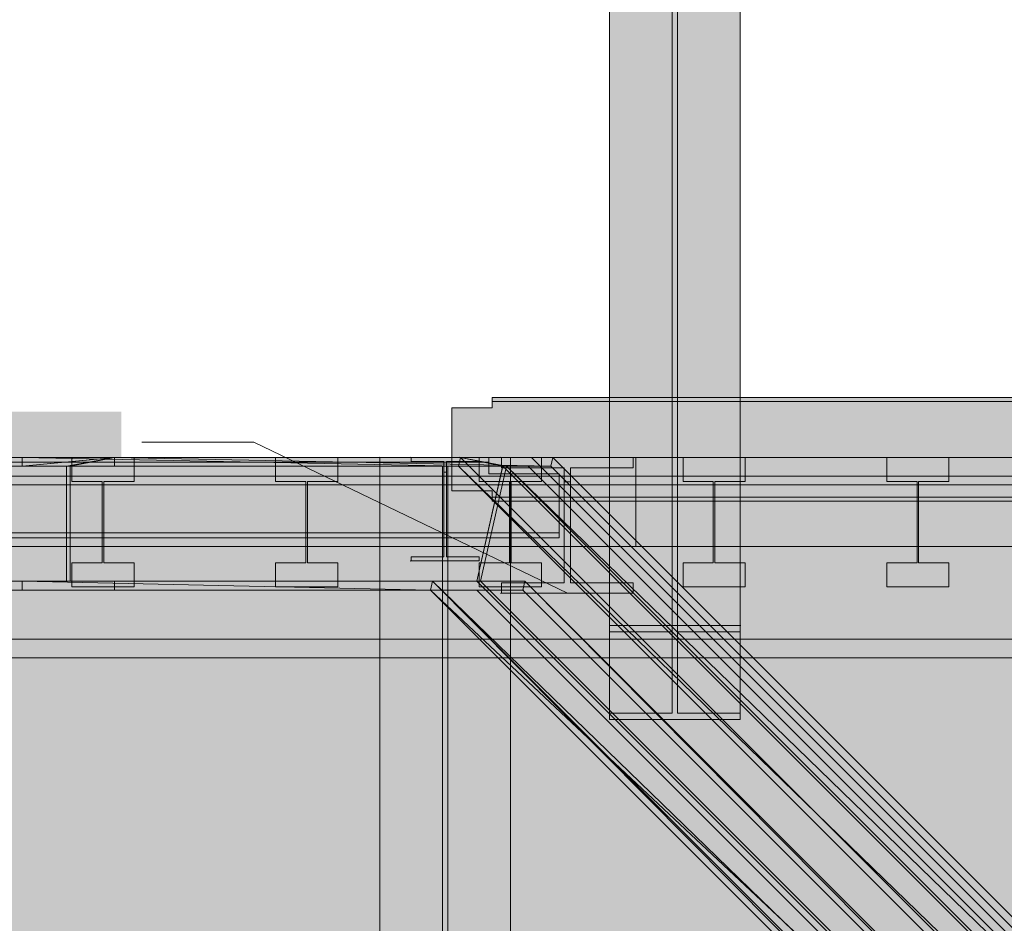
# Model space of a CAD drawing. Header units: millimetres. Extents: x 17 to 413, y 4 to 292.
# Tile 22 of 27: x 208 to 227, y 178 to 196. Entities that reach past the tile are written whole.
import ezdxf

# ---------------------------------------------------------------- set-up
doc = ezdxf.new("R2010")
doc.units = ezdxf.units.MM
for name, color, linetype in [('FILL-INK', 7, 'Continuous'), ('FILL-STEEL', 7, 'Continuous'), ('FILL-WHITE', 7, 'Continuous'), ('LINE-CORE', 7, 'Continuous'), ('LINE-INK', 7, 'Continuous')]:
    doc.layers.add(name, color=color, linetype=linetype)

msp = doc.modelspace()

# ---------------------------------------------------------------- hatches: boundary and pattern name
at = {"layer": 'FILL-INK', "true_color": 0x1a1a1f}
h = msp.add_hatch(color=250, dxfattribs=at)
h.dxf.hatch_style = 1
h.paths.add_polyline_path([(218.876, 184.422), (217.45, 184.687), (217.78, 185.372)])
at = {"layer": 'FILL-STEEL', "true_color": 0x0d2973}
h = msp.add_hatch(color=166, dxfattribs=at)
h.dxf.hatch_style = 1
h.paths.add_polyline_path([(219.117, 184.422), (217.582, 184.422), (217.582, 184.544), (217.582, 184.627), (218.083, 184.627), (218.812, 184.627), (218.812, 185.966), (218.812, 186.884), (218.312, 186.884), (217.582, 186.884), (217.582, 187.006), (217.582, 187.089), (218.635, 187.089), (220.17, 187.089), (220.17, 186.967), (220.17, 186.884), (219.67, 186.884), (218.94, 186.884), (218.94, 185.545), (218.94, 184.627), (219.441, 184.627), (220.17, 184.627), (220.17, 184.505), (220.17, 184.422)])
at = {"layer": 'FILL-WHITE', "true_color": 0xffffff}
h = msp.add_hatch(color=7, dxfattribs=at)
h.dxf.hatch_style = 1
h.paths.add_polyline_path([(219.705, 200.459), (222.268, 200.459), (222.268, 183.787), (219.705, 183.787)])
h = msp.add_hatch(color=7, dxfattribs=at)
h.dxf.hatch_style = 1
h.paths.add_polyline_path([(219.705, 200.286), (220.935, 200.286), (220.935, 183.664), (219.705, 183.664)])
h = msp.add_hatch(color=7, dxfattribs=at)
h.dxf.hatch_style = 1
h.paths.add_polyline_path([(221.038, 200.286), (222.268, 200.286), (222.268, 183.664), (221.038, 183.664)])
h = msp.add_hatch(color=7, dxfattribs=at)
h.dxf.hatch_style = 1
h.paths.add_polyline_path([(220.935, 198.029), (220.935, 182.068), (219.705, 182.068), (219.705, 198.029)])
h = msp.add_hatch(color=7, dxfattribs=at)
h.dxf.hatch_style = 1
h.paths.add_polyline_path([(222.268, 198.029), (222.268, 182.068), (221.038, 182.068), (221.038, 198.029)])
h = msp.add_hatch(color=7, dxfattribs=at)
h.dxf.hatch_style = 1
h.paths.add_polyline_path([(219.705, 197.856), (222.268, 197.856), (222.268, 181.946), (219.705, 181.946)])
h = msp.add_hatch(color=7, dxfattribs=at)
h.dxf.hatch_style = 1
h.paths.add_polyline_path([(217.396, 188.064), (217.396, 188.186), (249.356, 188.186), (249.356, 188.064), (250.146, 188.064), (250.146, 186.432), (249.356, 186.432), (249.356, 186.31), (217.396, 186.31), (217.396, 186.432), (216.606, 186.432), (216.606, 188.064)])
h = msp.add_hatch(color=7, dxfattribs=at)
h.dxf.hatch_style = 1
h.paths.add_polyline_path([(216.606, 188.064), (217.396, 188.064), (217.396, 188.186), (249.356, 188.186), (249.356, 188.064), (250.146, 188.064), (250.146, 186.432), (249.356, 186.432), (249.356, 186.31), (217.396, 186.31), (217.396, 186.432), (216.606, 186.432)])
h = msp.add_hatch(color=7, dxfattribs=at)
h.dxf.hatch_style = 1
h.paths.add_polyline_path([(249.356, 188.264), (249.356, 188.186), (217.396, 188.186), (217.396, 188.264)])
h = msp.add_hatch(color=7, dxfattribs=at)
h.dxf.hatch_style = 1
h.paths.add_polyline_path([(217.396, 188.264), (249.356, 188.264), (249.356, 188.186), (217.396, 188.186)])
h = msp.add_hatch(color=7, dxfattribs=at)
h.dxf.hatch_style = 1
h.paths.add_polyline_path([(185.203, 182.597), (210.119, 182.597), (210.119, 187.989), (185.203, 187.989)])
h = msp.add_hatch(color=7, dxfattribs=at)
h.dxf.hatch_style = 1
h.paths.add_polyline_path([(236.906, 187.089), (236.906, 186.724), (141.456, 186.724), (141.456, 187.089)])
h = msp.add_hatch(color=7, dxfattribs=at)
h.dxf.hatch_style = 1
h.paths.add_polyline_path([(141.456, 187.089), (236.906, 187.089), (236.906, 186.724), (141.456, 186.724)])
h = msp.add_hatch(color=7, dxfattribs=at)
h.dxf.hatch_style = 1
h.paths.add_polyline_path([(165.016, 186.769), (165.016, 186.995), (217.336, 186.995), (217.336, 186.769), (218.716, 186.769), (218.716, 185.607), (217.336, 185.607), (165.016, 185.607), (163.636, 185.607), (163.636, 186.769)])
h = msp.add_hatch(color=7, dxfattribs=at)
h.dxf.hatch_style = 1
h.paths.add_polyline_path([(163.636, 186.769), (165.016, 186.769), (165.016, 186.995), (217.336, 186.995), (217.336, 186.769), (218.716, 186.769), (218.716, 185.607), (217.336, 185.607), (165.016, 185.607), (163.636, 185.607)])
h = msp.add_hatch(color=7, dxfattribs=at)
h.dxf.hatch_style = 1
h.paths.add_polyline_path([(217.336, 187.089), (217.336, 186.995), (165.016, 186.995), (165.016, 187.089)])
h = msp.add_hatch(color=7, dxfattribs=at)
h.dxf.hatch_style = 1
h.paths.add_polyline_path([(165.016, 187.089), (217.336, 187.089), (217.336, 186.995), (165.016, 186.995)])
h = msp.add_hatch(color=7, dxfattribs=at)
h.dxf.hatch_style = 1
h.paths.add_polyline_path([(165.426, 187.089), (246.326, 187.089), (246.326, 185.339), (165.426, 185.339)])
h = msp.add_hatch(color=7, dxfattribs=at)
h.dxf.hatch_style = 1
h.paths.add_polyline_path([(165.426, 187.089), (246.326, 187.089), (246.326, 185.339), (165.426, 185.339)])
h = msp.add_hatch(color=7, dxfattribs=at)
h.dxf.hatch_style = 1
h.paths.add_polyline_path([(218.174, 187.089), (218.173, 187.09), (218.174, 187.089), (218.174, 187.089), (246.617, 158.647), (246.494, 158.524), (246.494, 158.524), (218.103, 186.916), (181.706, 186.916), (181.706, 187.089)])
h = msp.add_hatch(color=7, dxfattribs=at)
h.dxf.hatch_style = 1
h.paths.add_polyline_path([(218.174, 187.089), (218.173, 187.09), (218.174, 187.089), (218.174, 187.089), (246.617, 158.647), (246.494, 158.524), (246.494, 158.524), (218.103, 186.916), (181.706, 186.916), (181.706, 187.089)])
h = msp.add_hatch(color=7, dxfattribs=at)
h.dxf.hatch_style = 1
h.paths.add_polyline_path([(218.174, 187.089), (218.173, 187.09), (218.174, 187.089), (218.174, 187.089), (246.617, 158.647), (246.494, 158.524), (246.494, 158.524), (218.103, 186.916), (181.706, 186.916), (181.706, 187.089)])
h = msp.add_hatch(color=7, dxfattribs=at)
h.dxf.hatch_style = 1
h.paths.add_polyline_path([(218.174, 187.089), (218.173, 187.09), (218.174, 187.089), (218.174, 187.089), (246.617, 158.647), (246.494, 158.524), (246.494, 158.524), (218.103, 186.916), (181.706, 186.916), (181.706, 187.089)])
h = msp.add_hatch(color=7, dxfattribs=at)
h.dxf.hatch_style = 1
h.paths.add_polyline_path([(209.924, 187.077), (209.923, 187.083), (208.171, 186.916), (208.171, 187.089), (209.982, 187.089), (209.982, 186.916), (209.113, 186.916)])
h = msp.add_hatch(color=7, dxfattribs=at)
h.dxf.hatch_style = 1
h.paths.add_polyline_path([(209.982, 187.089), (209.04, 186.916), (208.171, 186.916)])
h = msp.add_hatch(color=7, dxfattribs=at)
h.dxf.hatch_style = 1
h.paths.add_polyline_path([(208.171, 186.916), (208.171, 187.089), (216.737, 186.916)])
h = msp.add_hatch(color=7, dxfattribs=at)
h.dxf.hatch_style = 1
h.paths.add_polyline_path([(216.776, 187.089), (216.737, 186.916), (208.171, 187.089)])
h = msp.add_hatch(color=7, dxfattribs=at)
h.dxf.hatch_style = 1
h.paths.add_polyline_path([(209.146, 185.019), (209.741, 185.019), (209.741, 186.619), (209.146, 186.619), (209.146, 187.089), (210.366, 187.089), (210.366, 186.619), (209.771, 186.619), (209.771, 185.019), (210.366, 185.019), (210.366, 184.549), (209.146, 184.549)])
h = msp.add_hatch(color=7, dxfattribs=at)
h.dxf.hatch_style = 1
h.paths.add_polyline_path([(209.146, 185.019), (209.741, 185.019), (209.741, 186.619), (209.146, 186.619), (209.146, 187.089), (210.366, 187.089), (210.366, 186.619), (209.771, 186.619), (209.771, 185.019), (210.366, 185.019), (210.366, 184.549), (209.146, 184.549)])
h = msp.add_hatch(color=7, dxfattribs=at)
h.dxf.hatch_style = 1
h.paths.add_polyline_path([(218.548, 186.916), (209.982, 186.916), (209.982, 187.089)])
h = msp.add_hatch(color=7, dxfattribs=at)
h.dxf.hatch_style = 1
h.paths.add_polyline_path([(218.587, 187.089), (218.548, 186.916), (209.982, 187.089)])
h = msp.add_hatch(color=7, dxfattribs=at)
h.dxf.hatch_style = 1
h.paths.add_polyline_path([(213.146, 185.019), (213.741, 185.019), (213.741, 186.619), (213.146, 186.619), (213.146, 187.089), (214.366, 187.089), (214.366, 186.619), (213.771, 186.619), (213.771, 185.019), (214.366, 185.019), (214.366, 184.549), (213.146, 184.549)])
h = msp.add_hatch(color=7, dxfattribs=at)
h.dxf.hatch_style = 1
h.paths.add_polyline_path([(213.146, 185.019), (213.741, 185.019), (213.741, 186.619), (213.146, 186.619), (213.146, 187.089), (214.366, 187.089), (214.366, 186.619), (213.771, 186.619), (213.771, 185.019), (214.366, 185.019), (214.366, 184.549), (213.146, 184.549)])
h = msp.add_hatch(color=7, dxfattribs=at)
h.dxf.hatch_style = 1
h.paths.add_polyline_path([(215.179, 187.091), (215.179, 187.091), (215.195, 187.089), (217.758, 187.089), (217.758, 186.916), (216.528, 186.916), (215.195, 186.916), (215.195, 187.089), (215.179, 187.09)])
h = msp.add_hatch(color=7, dxfattribs=at)
h.dxf.hatch_style = 1
h.paths.add_polyline_path([(215.179, 187.091), (215.195, 187.089)])
h = msp.add_hatch(color=7, dxfattribs=at)
h.dxf.hatch_style = 1
h.paths.add_polyline_path([(217.758, 187.089), (217.758, 158.647), (215.195, 158.647), (215.195, 187.089)])
h = msp.add_hatch(color=7, dxfattribs=at)
h.dxf.hatch_style = 1
h.paths.add_polyline_path([(215.195, 184.659), (216.425, 184.659), (216.425, 186.916), (215.195, 186.916), (215.195, 187.089), (217.758, 187.089), (217.758, 186.916), (216.528, 186.916), (216.528, 184.659), (217.758, 184.659), (217.758, 184.486), (215.195, 184.486)])
h = msp.add_hatch(color=7, dxfattribs=at)
h.dxf.hatch_style = 1
h.paths.add_polyline_path([(215.794, 187.091), (215.794, 187.091), (215.81, 187.089), (215.794, 187.09)])
h = msp.add_hatch(color=7, dxfattribs=at)
h.dxf.hatch_style = 1
h.paths.add_polyline_path([(215.81, 187.089), (217.142, 187.089), (217.142, 187.011), (216.505, 187.011), (216.505, 186.799), (216.505, 185.135), (217.142, 185.135), (217.142, 185.057), (215.81, 185.057), (215.81, 185.135), (216.448, 185.135), (216.448, 187.011), (215.81, 187.011)])
h = msp.add_hatch(color=7, dxfattribs=at)
h.dxf.hatch_style = 1
h.paths.add_polyline_path([(215.81, 185.135), (216.448, 185.135), (216.448, 186.799), (216.448, 187.011), (215.81, 187.011), (215.81, 187.089), (217.142, 187.089), (217.142, 187.011), (216.505, 187.011), (216.505, 185.135), (217.142, 185.135), (217.142, 185.057), (215.81, 185.057)])
h = msp.add_hatch(color=7, dxfattribs=at)
h.dxf.hatch_style = 1
h.paths.add_polyline_path([(216.775, 187.089), (216.76, 187.09), (216.76, 187.091), (216.772, 187.089), (216.776, 187.089), (216.776, 187.089), (217.681, 187.089), (218.587, 187.089), (218.587, 187.089), (218.587, 187.089), (218.548, 186.916), (218.551, 186.916), (218.548, 186.916), (217.679, 186.916), (217.679, 186.916), (217.679, 186.916), (217.255, 186.997), (217.254, 186.989), (217.606, 186.916), (217.606, 186.916), (216.736, 186.916)])
h = msp.add_hatch(color=7, dxfattribs=at)
h.dxf.hatch_style = 1
h.paths.add_polyline_path([(216.775, 187.089), (244.933, 158.931), (244.862, 158.79), (216.736, 186.916)])
h = msp.add_hatch(color=7, dxfattribs=at)
h.dxf.hatch_style = 1
h.paths.add_polyline_path([(216.775, 187.089), (218.587, 187.089), (246.745, 158.931), (244.933, 158.931), (216.775, 187.089)])
h = msp.add_hatch(color=7, dxfattribs=at)
h.dxf.hatch_style = 1
h.paths.add_polyline_path([(217.609, 186.929), (217.679, 186.916), (217.171, 184.659), (217.099, 184.659), (217.606, 186.916), (216.776, 187.089)])
h = msp.add_hatch(color=7, dxfattribs=at)
h.dxf.hatch_style = 1
h.paths.add_polyline_path([(217.146, 184.549), (217.146, 185.019), (217.741, 185.019), (217.741, 186.619), (217.146, 186.619), (217.146, 187.089), (218.366, 187.089), (218.366, 186.619), (217.771, 186.619), (217.771, 185.019), (218.366, 185.019), (218.366, 184.549), (217.146, 184.549)])
h = msp.add_hatch(color=7, dxfattribs=at)
h.dxf.hatch_style = 1
h.paths.add_polyline_path([(217.146, 185.019), (217.741, 185.019), (217.741, 186.619), (217.146, 186.619), (217.146, 187.089), (218.366, 187.089), (218.366, 186.619), (217.771, 186.619), (217.771, 185.019), (218.366, 185.019), (218.366, 184.549), (217.146, 184.549), (217.146, 185.019)])
h = msp.add_hatch(color=7, dxfattribs=at)
h.dxf.hatch_style = 1
h.paths.add_polyline_path([(217.566, 187.09), (217.566, 187.091), (217.566, 187.091), (217.566, 187.091), (217.582, 187.089)])
h = msp.add_hatch(color=7, dxfattribs=at)
h.dxf.hatch_style = 1
h.paths.add_polyline_path([(217.582, 184.627), (218.812, 184.627), (218.812, 186.884), (217.582, 186.884), (217.582, 187.089), (220.17, 187.089), (220.17, 186.884), (218.94, 186.884), (218.94, 186.609), (218.94, 184.627), (220.17, 184.627), (220.17, 184.422), (217.582, 184.422)])
h = msp.add_hatch(color=7, dxfattribs=at)
h.dxf.hatch_style = 1
h.paths.add_polyline_path([(218.587, 187.089), (246.745, 158.931), (246.674, 158.79), (218.548, 186.916)])
h = msp.add_hatch(color=7, dxfattribs=at)
h.dxf.hatch_style = 1
h.paths.add_polyline_path([(220.22, 187.089), (234.37, 187.089), (234.37, 185.339), (220.22, 185.339)])
h = msp.add_hatch(color=7, dxfattribs=at)
h.dxf.hatch_style = 1
h.paths.add_polyline_path([(220.22, 187.089), (234.37, 187.089), (234.37, 185.339), (220.22, 185.339)])
h = msp.add_hatch(color=7, dxfattribs=at)
h.dxf.hatch_style = 1
h.paths.add_polyline_path([(220.22, 187.089), (234.37, 187.089), (234.37, 185.339), (220.22, 185.339)])
h = msp.add_hatch(color=7, dxfattribs=at)
h.dxf.hatch_style = 1
h.paths.add_polyline_path([(220.22, 187.089), (234.37, 187.089), (234.37, 185.339), (220.22, 185.339)])
h = msp.add_hatch(color=7, dxfattribs=at)
h.dxf.hatch_style = 1
h.paths.add_polyline_path([(220.22, 187.089), (234.37, 187.089), (234.37, 185.339), (220.22, 185.339)])
h = msp.add_hatch(color=7, dxfattribs=at)
h.dxf.hatch_style = 1
h.paths.add_polyline_path([(220.22, 187.089), (234.37, 187.089), (234.37, 185.339), (220.22, 185.339)])
h = msp.add_hatch(color=7, dxfattribs=at)
h.dxf.hatch_style = 1
h.paths.add_polyline_path([(220.22, 187.089), (251.193, 187.089), (251.193, 185.339), (220.22, 185.339)])
h = msp.add_hatch(color=7, dxfattribs=at)
h.dxf.hatch_style = 1
h.paths.add_polyline_path([(220.22, 187.089), (251.193, 187.089), (251.193, 185.339), (220.22, 185.339)])
h = msp.add_hatch(color=7, dxfattribs=at)
h.dxf.hatch_style = 1
h.paths.add_polyline_path([(220.22, 187.089), (251.196, 187.089), (251.196, 185.339), (220.22, 185.339)])
h = msp.add_hatch(color=7, dxfattribs=at)
h.dxf.hatch_style = 1
h.paths.add_polyline_path([(251.196, 187.089), (251.196, 185.339), (220.22, 185.339), (220.22, 187.089)])
h = msp.add_hatch(color=7, dxfattribs=at)
h.dxf.hatch_style = 1
h.paths.add_polyline_path([(220.22, 187.089), (251.196, 187.089), (251.196, 185.339), (220.22, 185.339)])
h = msp.add_hatch(color=7, dxfattribs=at)
h.dxf.hatch_style = 1
h.paths.add_polyline_path([(220.22, 187.089), (251.196, 187.089), (251.196, 185.339), (220.22, 185.339)])
h = msp.add_hatch(color=7, dxfattribs=at)
h.dxf.hatch_style = 1
h.paths.add_polyline_path([(251.196, 187.089), (251.196, 185.339), (220.22, 185.339), (220.22, 187.089)])
h = msp.add_hatch(color=7, dxfattribs=at)
h.dxf.hatch_style = 1
h.paths.add_polyline_path([(251.196, 187.089), (251.196, 185.339), (220.22, 185.339), (220.22, 187.089)])
h = msp.add_hatch(color=7, dxfattribs=at)
h.dxf.hatch_style = 1
h.paths.add_polyline_path([(220.22, 187.089), (251.196, 187.089), (251.196, 185.339), (220.22, 185.339)])
h = msp.add_hatch(color=7, dxfattribs=at)
h.dxf.hatch_style = 1
h.paths.add_polyline_path([(220.22, 187.089), (251.196, 187.089), (251.196, 185.339), (220.22, 185.339)])
h = msp.add_hatch(color=7, dxfattribs=at)
h.dxf.hatch_style = 1
h.paths.add_polyline_path([(251.196, 187.089), (251.196, 185.339), (220.22, 185.339), (220.22, 187.089)])
h = msp.add_hatch(color=7, dxfattribs=at)
h.dxf.hatch_style = 1
h.paths.add_polyline_path([(220.22, 187.089), (251.196, 187.089), (251.196, 185.339), (220.22, 185.339)])
h = msp.add_hatch(color=7, dxfattribs=at)
h.dxf.hatch_style = 1
h.paths.add_polyline_path([(220.22, 187.089), (251.196, 187.089), (251.196, 185.339), (220.22, 185.339)])
h = msp.add_hatch(color=7, dxfattribs=at)
h.dxf.hatch_style = 1
h.paths.add_polyline_path([(251.196, 187.089), (251.196, 185.339), (220.22, 185.339), (220.22, 187.089)])
h = msp.add_hatch(color=7, dxfattribs=at)
h.dxf.hatch_style = 1
h.paths.add_polyline_path([(221.146, 184.549), (221.146, 185.019), (221.741, 185.019), (221.741, 186.619), (221.146, 186.619), (221.146, 187.089), (222.366, 187.089), (222.366, 186.619), (221.771, 186.619), (221.771, 185.019), (222.366, 185.019), (222.366, 184.549), (221.146, 184.549)])
h = msp.add_hatch(color=7, dxfattribs=at)
h.dxf.hatch_style = 1
h.paths.add_polyline_path([(221.146, 185.019), (221.741, 185.019), (221.741, 186.619), (221.146, 186.619), (221.146, 187.089), (222.366, 187.089), (222.366, 186.619), (221.771, 186.619), (221.771, 185.019), (222.366, 185.019), (222.366, 184.549), (221.146, 184.549), (221.146, 185.019)])
h = msp.add_hatch(color=7, dxfattribs=at)
h.dxf.hatch_style = 1
h.paths.add_polyline_path([(225.146, 184.549), (225.146, 185.019), (225.741, 185.019), (225.741, 186.619), (225.146, 186.619), (225.146, 187.089), (226.366, 187.089), (226.366, 186.619), (225.771, 186.619), (225.771, 185.019), (226.366, 185.019), (226.366, 184.549), (225.146, 184.549)])
h = msp.add_hatch(color=7, dxfattribs=at)
h.dxf.hatch_style = 1
h.paths.add_polyline_path([(225.146, 185.019), (225.741, 185.019), (225.741, 186.619), (225.146, 186.619), (225.146, 187.089), (226.366, 187.089), (226.366, 186.619), (225.771, 186.619), (225.771, 185.019), (226.366, 185.019), (226.366, 184.549), (225.146, 184.549), (225.146, 185.019)])
h = msp.add_hatch(color=7, dxfattribs=at)
h.dxf.hatch_style = 1
h.paths.add_polyline_path([(181.706, 186.916), (218.103, 186.916), (246.494, 158.524), (244.898, 156.928), (217.168, 184.659), (181.706, 184.659), (181.706, 186.916)])
h = msp.add_hatch(color=7, dxfattribs=at)
h.dxf.hatch_style = 1
h.paths.add_polyline_path([(181.706, 186.916), (218.103, 186.916), (246.494, 158.524), (244.898, 156.928), (217.168, 184.659), (181.706, 184.659), (181.706, 186.916)])
h = msp.add_hatch(color=7, dxfattribs=at)
h.dxf.hatch_style = 1
h.paths.add_polyline_path([(181.706, 186.916), (218.103, 186.916), (246.494, 158.524), (244.898, 156.928), (217.168, 184.659), (181.706, 184.659), (181.706, 186.916)])
h = msp.add_hatch(color=7, dxfattribs=at)
h.dxf.hatch_style = 1
h.paths.add_polyline_path([(181.706, 186.916), (218.103, 186.916), (246.494, 158.524), (244.898, 156.928), (217.168, 184.659), (181.706, 184.659), (181.706, 186.916)])
h = msp.add_hatch(color=7, dxfattribs=at)
h.dxf.hatch_style = 1
h.paths.add_polyline_path([(209.04, 184.659), (209.04, 186.916), (209.113, 186.916), (209.113, 184.659)])
h = msp.add_hatch(color=7, dxfattribs=at)
h.dxf.hatch_style = 1
h.paths.add_polyline_path([(217.606, 186.916), (217.099, 184.659), (209.04, 184.659), (209.04, 186.916)])
h = msp.add_hatch(color=7, dxfattribs=at)
h.dxf.hatch_style = 1
h.paths.add_polyline_path([(217.679, 186.916), (217.171, 184.659), (209.113, 184.659), (209.113, 186.916)])
h = msp.add_hatch(color=7, dxfattribs=at)
h.dxf.hatch_style = 1
h.paths.add_polyline_path([(216.425, 186.916), (216.425, 158.524), (215.195, 158.524), (215.195, 186.916)])
h = msp.add_hatch(color=7, dxfattribs=at)
h.dxf.hatch_style = 1
h.paths.add_polyline_path([(215.81, 185.135), (216.448, 185.135), (216.448, 186.799), (216.505, 186.799), (216.505, 185.135), (217.142, 185.135), (217.142, 185.057), (215.81, 185.057)])
h = msp.add_hatch(color=7, dxfattribs=at)
h.dxf.hatch_style = 1
h.paths.add_polyline_path([(215.81, 185.135), (216.448, 185.135), (216.448, 186.799), (216.505, 186.799), (216.505, 185.135), (217.142, 185.135), (217.142, 185.057), (215.81, 185.057)])
h = msp.add_hatch(color=7, dxfattribs=at)
h.dxf.hatch_style = 1
h.paths.add_polyline_path([(216.425, 184.659), (216.425, 186.916), (216.528, 186.916), (216.528, 184.659)])
h = msp.add_hatch(color=7, dxfattribs=at)
h.dxf.hatch_style = 1
h.paths.add_polyline_path([(217.758, 186.916), (217.758, 158.524), (216.528, 158.524), (216.528, 186.916)])
h = msp.add_hatch(color=7, dxfattribs=at)
h.dxf.hatch_style = 1
h.paths.add_polyline_path([(245.732, 158.79), (216.736, 186.916), (217.606, 186.916)])
h = msp.add_hatch(color=7, dxfattribs=at)
h.dxf.hatch_style = 1
h.paths.add_polyline_path([(245.732, 158.79), (244.862, 158.79), (216.736, 186.916)])
h = msp.add_hatch(color=7, dxfattribs=at)
h.dxf.hatch_style = 1
h.paths.add_polyline_path([(217.099, 184.659), (217.603, 186.904), (217.606, 186.916), (217.606, 186.916), (217.679, 186.916), (217.171, 184.659)])
h = msp.add_hatch(color=7, dxfattribs=at)
h.dxf.hatch_style = 1
h.paths.add_polyline_path([(217.606, 186.916), (245.732, 158.79), (244.81, 156.947), (217.099, 184.659)])
h = msp.add_hatch(color=7, dxfattribs=at)
h.dxf.hatch_style = 1
h.paths.add_polyline_path([(217.679, 186.916), (245.805, 158.79), (244.883, 156.947), (217.171, 184.659), (217.679, 186.916)])
h = msp.add_hatch(color=7, dxfattribs=at)
h.dxf.hatch_style = 1
h.paths.add_polyline_path([(246.674, 158.79), (217.679, 186.916), (218.548, 186.916)])
h = msp.add_hatch(color=7, dxfattribs=at)
h.dxf.hatch_style = 1
h.paths.add_polyline_path([(246.674, 158.79), (245.805, 158.79), (217.679, 186.916)])
h = msp.add_hatch(color=7, dxfattribs=at)
h.dxf.hatch_style = 1
h.paths.add_polyline_path([(236.906, 186.724), (236.906, 183.518), (141.456, 183.518), (141.456, 186.724)])
h = msp.add_hatch(color=7, dxfattribs=at)
h.dxf.hatch_style = 1
h.paths.add_polyline_path([(141.456, 186.724), (236.906, 186.724), (236.906, 183.518), (141.456, 183.518)])
h = msp.add_hatch(color=7, dxfattribs=at)
h.dxf.hatch_style = 1
h.paths.add_polyline_path([(217.582, 184.627), (218.812, 184.627), (218.812, 186.609), (218.94, 186.609), (218.94, 184.627), (220.17, 184.627), (220.17, 184.422), (217.582, 184.422)])
h = msp.add_hatch(color=7, dxfattribs=at)
h.dxf.hatch_style = 1
h.paths.add_polyline_path([(68.058, 186.549), (147.226, 186.549), (147.226, 156.536), (165.426, 156.536), (165.426, 186.549), (234.318, 186.549), (234.318, 154.299), (68.058, 154.299)])
h = msp.add_hatch(color=7, dxfattribs=at)
h.dxf.hatch_style = 1
h.paths.add_polyline_path([(68.058, 186.549), (147.226, 186.549), (147.226, 156.536), (165.426, 156.536), (165.426, 186.549), (234.318, 186.549), (234.318, 154.299), (68.058, 154.299)])
h = msp.add_hatch(color=7, dxfattribs=at)
h.dxf.hatch_style = 1
h.paths.add_polyline_path([(249.356, 186.31), (249.356, 186.232), (217.396, 186.232), (217.396, 186.31)])
h = msp.add_hatch(color=7, dxfattribs=at)
h.dxf.hatch_style = 1
h.paths.add_polyline_path([(217.396, 186.31), (249.356, 186.31), (249.356, 186.232), (217.396, 186.232)])
h = msp.add_hatch(color=7, dxfattribs=at)
h.dxf.hatch_style = 1
h.paths.add_polyline_path([(217.336, 185.607), (218.716, 185.607), (218.716, 185.513), (165.016, 185.513), (163.636, 185.513), (163.636, 185.607)])
h = msp.add_hatch(color=7, dxfattribs=at)
h.dxf.hatch_style = 1
h.paths.add_polyline_path([(163.636, 185.607), (165.016, 185.607), (217.336, 185.607), (218.716, 185.607), (218.716, 185.513), (217.336, 185.513), (165.016, 185.513), (163.636, 185.513)])
h = msp.add_hatch(color=7, dxfattribs=at)
h.dxf.hatch_style = 1
h.paths.add_polyline_path([(215.794, 185.055), (215.794, 185.055), (215.794, 185.056), (215.81, 185.057)])
h = msp.add_hatch(color=7, dxfattribs=at)
h.dxf.hatch_style = 1
h.paths.add_polyline_path([(215.794, 185.056), (215.81, 185.057), (215.794, 185.055), (215.794, 185.055)])
h = msp.add_hatch(color=7, dxfattribs=at)
h.dxf.hatch_style = 1
h.paths.add_polyline_path([(215.794, 185.056), (215.81, 185.057), (215.794, 185.055), (215.794, 185.055)])
h = msp.add_hatch(color=7, dxfattribs=at)
h.dxf.hatch_style = 1
h.paths.add_polyline_path([(217.168, 184.659), (244.898, 156.928), (244.776, 156.806), (217.096, 184.486), (181.706, 184.486), (181.706, 184.659)])
h = msp.add_hatch(color=7, dxfattribs=at)
h.dxf.hatch_style = 1
h.paths.add_polyline_path([(217.168, 184.659), (244.898, 156.928), (244.776, 156.806), (217.096, 184.486), (181.706, 184.486), (181.706, 184.659)])
h = msp.add_hatch(color=7, dxfattribs=at)
h.dxf.hatch_style = 1
h.paths.add_polyline_path([(217.168, 184.659), (244.898, 156.928), (244.776, 156.806), (217.096, 184.486), (181.706, 184.486), (181.706, 184.659)])
h = msp.add_hatch(color=7, dxfattribs=at)
h.dxf.hatch_style = 1
h.paths.add_polyline_path([(217.168, 184.659), (244.898, 156.928), (244.776, 156.806), (217.096, 184.486), (181.706, 184.486), (181.706, 184.659)])
h = msp.add_hatch(color=7, dxfattribs=at)
h.dxf.hatch_style = 1
h.paths.add_polyline_path([(208.171, 184.659), (209.982, 184.659), (209.982, 184.486), (208.171, 184.486)])
h = msp.add_hatch(color=7, dxfattribs=at)
h.dxf.hatch_style = 1
h.paths.add_polyline_path([(208.171, 184.486), (208.171, 184.659), (216.19, 184.486)])
h = msp.add_hatch(color=7, dxfattribs=at)
h.dxf.hatch_style = 1
h.paths.add_polyline_path([(216.229, 184.659), (216.19, 184.486), (208.171, 184.659)])
h = msp.add_hatch(color=7, dxfattribs=at)
h.dxf.hatch_style = 1
h.paths.add_polyline_path([(218.041, 184.659), (218.002, 184.486), (209.982, 184.486), (209.982, 184.659)])
h = msp.add_hatch(color=7, dxfattribs=at)
h.dxf.hatch_style = 1
h.paths.add_polyline_path([(215.179, 184.485), (215.195, 184.486), (215.195, 184.659), (216.528, 184.659), (217.758, 184.659), (217.758, 184.486), (215.195, 184.486), (215.179, 184.484), (215.179, 184.484)])
h = msp.add_hatch(color=7, dxfattribs=at)
h.dxf.hatch_style = 1
h.paths.add_polyline_path([(216.425, 184.659), (216.425, 156.928), (215.195, 156.928), (215.195, 184.659)])
h = msp.add_hatch(color=7, dxfattribs=at)
h.dxf.hatch_style = 1
h.paths.add_polyline_path([(216.229, 184.659), (216.229, 184.659), (217.099, 184.659), (217.099, 184.659), (217.099, 184.659), (218.041, 184.659), (218.041, 184.659), (218.041, 184.659), (218.015, 184.542), (218.002, 184.486), (218.018, 184.485), (218.002, 184.486), (218.002, 184.486), (218.002, 184.486), (217.096, 184.486), (216.19, 184.486), (216.229, 184.659), (216.226, 184.659)])
h = msp.add_hatch(color=7, dxfattribs=at)
h.dxf.hatch_style = 1
h.paths.add_polyline_path([(216.19, 184.486), (216.229, 184.659), (243.87, 156.806)])
h = msp.add_hatch(color=7, dxfattribs=at)
h.dxf.hatch_style = 1
h.paths.add_polyline_path([(216.229, 184.659), (217.099, 184.659), (244.81, 156.947)])
h = msp.add_hatch(color=7, dxfattribs=at)
h.dxf.hatch_style = 1
h.paths.add_polyline_path([(244.81, 156.947), (243.941, 156.947), (216.229, 184.659)])
h = msp.add_hatch(color=7, dxfattribs=at)
h.dxf.hatch_style = 1
h.paths.add_polyline_path([(243.941, 156.947), (243.87, 156.806), (216.229, 184.659)])
h = msp.add_hatch(color=7, dxfattribs=at)
h.dxf.hatch_style = 1
h.paths.add_polyline_path([(217.758, 184.659), (217.758, 156.928), (216.528, 156.928), (216.528, 184.659)])
h = msp.add_hatch(color=7, dxfattribs=at)
h.dxf.hatch_style = 1
h.paths.add_polyline_path([(217.167, 184.66), (217.168, 184.659), (217.168, 184.659)])
h = msp.add_hatch(color=7, dxfattribs=at)
h.dxf.hatch_style = 1
h.paths.add_polyline_path([(217.167, 184.66), (217.168, 184.659), (217.168, 184.659)])
h = msp.add_hatch(color=7, dxfattribs=at)
h.dxf.hatch_style = 1
h.paths.add_polyline_path([(217.167, 184.66), (217.168, 184.659), (217.168, 184.659)])
h = msp.add_hatch(color=7, dxfattribs=at)
h.dxf.hatch_style = 1
h.paths.add_polyline_path([(217.167, 184.66), (217.168, 184.659), (217.168, 184.659)])
h = msp.add_hatch(color=7, dxfattribs=at)
h.dxf.hatch_style = 1
h.paths.add_polyline_path([(218.041, 184.659), (245.753, 156.947), (244.883, 156.947), (217.171, 184.659)])
h = msp.add_hatch(color=7, dxfattribs=at)
h.dxf.hatch_style = 1
h.paths.add_polyline_path([(218.041, 184.659), (245.682, 156.806), (218.002, 184.486)])
h = msp.add_hatch(color=7, dxfattribs=at)
h.dxf.hatch_style = 1
h.paths.add_polyline_path([(245.753, 156.947), (245.682, 156.806), (218.041, 184.659)])
h = msp.add_hatch(color=7, dxfattribs=at)
h.dxf.hatch_style = 1
h.paths.add_polyline_path([(215.179, 184.485), (215.195, 184.486), (215.179, 184.484), (215.179, 184.484)])
h = msp.add_hatch(color=7, dxfattribs=at)
h.dxf.hatch_style = 1
h.paths.add_polyline_path([(215.195, 156.806), (215.195, 184.486), (217.758, 184.486), (217.758, 156.806)])
h = msp.add_hatch(color=7, dxfattribs=at)
h.dxf.hatch_style = 1
h.paths.add_polyline_path([(218.002, 184.486), (245.682, 156.806), (216.19, 184.486)])
h = msp.add_hatch(color=7, dxfattribs=at)
h.dxf.hatch_style = 1
h.paths.add_polyline_path([(245.682, 156.806), (243.87, 156.806), (216.19, 184.486)])
h = msp.add_hatch(color=7, dxfattribs=at)
h.dxf.hatch_style = 1
h.paths.add_polyline_path([(217.566, 184.421), (217.582, 184.422), (217.566, 184.42), (217.566, 184.42), (217.566, 184.42)])
h = msp.add_hatch(color=7, dxfattribs=at)
h.dxf.hatch_style = 1
h.paths.add_polyline_path([(219.705, 182.068), (220.935, 182.068), (220.935, 183.664), (219.705, 183.664), (219.705, 183.787), (222.268, 183.787), (222.268, 183.664), (221.038, 183.664), (221.038, 182.068), (222.268, 182.068), (222.268, 181.946), (219.705, 181.946)])
h = msp.add_hatch(color=7, dxfattribs=at)
h.dxf.hatch_style = 1
h.paths.add_polyline_path([(222.284, 183.788), (222.284, 183.788), (222.284, 183.787), (222.268, 183.787)])
h = msp.add_hatch(color=7, dxfattribs=at)
h.dxf.hatch_style = 1
h.paths.add_polyline_path([(236.906, 183.518), (236.906, 183.153), (141.456, 183.153), (141.456, 183.518)])
h = msp.add_hatch(color=7, dxfattribs=at)
h.dxf.hatch_style = 1
h.paths.add_polyline_path([(141.456, 183.518), (236.906, 183.518), (236.906, 183.153), (141.456, 183.153)])

# ---------------------------------------------------------------- linework, layer by layer
at = {"layer": 'LINE-CORE', "lineweight": 5}
for points in [[(219.705, 200.459), (222.268, 200.459), (222.268, 183.787), (219.705, 183.787)], [(219.705, 200.286), (220.935, 200.286), (220.935, 183.664), (219.705, 183.664)], [(221.038, 200.286), (222.268, 200.286), (222.268, 183.664), (221.038, 183.664)], [(220.935, 198.029), (220.935, 182.068), (220.935, 182.068), (219.705, 182.068), (219.705, 198.029), (219.705, 198.029)], [(222.268, 198.029), (222.268, 182.068), (222.268, 182.068), (221.038, 182.068), (221.038, 198.029), (221.038, 198.029)], [(219.705, 197.856), (222.268, 197.856), (222.268, 181.946), (219.705, 181.946)], [(217.396, 188.064), (217.396, 188.186), (249.356, 188.186), (249.356, 188.064), (250.146, 188.064), (250.146, 186.432), (250.146, 186.432), (249.356, 186.432), (249.356, 186.31), (217.396, 186.31), (217.396, 186.432), (216.606, 186.432), (216.606, 188.064)], [(216.606, 188.064), (217.396, 188.064), (217.396, 188.186), (249.356, 188.186), (249.356, 188.064), (250.146, 188.064), (250.146, 188.064), (250.146, 186.432), (249.356, 186.432), (249.356, 186.31), (217.396, 186.31), (217.396, 186.432), (216.606, 186.432)], [(249.356, 188.264), (249.356, 188.186), (217.396, 188.186), (217.396, 188.264)], [(217.396, 188.264), (249.356, 188.264), (249.356, 188.186), (217.396, 188.186)], [(236.906, 187.089), (236.906, 186.724), (141.456, 186.724), (141.456, 187.089)], [(141.456, 187.089), (236.906, 187.089), (236.906, 186.724), (141.456, 186.724)], [(165.016, 186.769), (165.016, 186.995), (165.016, 186.995), (165.016, 186.995), (165.016, 186.995), (217.336, 186.995), (217.336, 186.769), (218.716, 186.769), (218.716, 185.607), (218.716, 185.607), (217.336, 185.607), (217.336, 185.607), (165.016, 185.607), (163.636, 185.607), (163.636, 186.769)], [(163.636, 186.769), (165.016, 186.769), (165.016, 186.995), (217.336, 186.995), (217.336, 186.995), (217.336, 186.995), (217.336, 186.995), (217.336, 186.769), (218.716, 186.769), (218.716, 186.769), (218.716, 185.607), (217.336, 185.607), (217.336, 185.607), (165.016, 185.607), (165.016, 185.607), (163.636, 185.607)], [(217.336, 187.089), (217.336, 186.995), (165.016, 186.995), (165.016, 187.089)], [(165.016, 187.089), (217.336, 187.089), (217.336, 186.995), (165.016, 186.995)], [(165.426, 187.089), (246.326, 187.089), (246.326, 187.089), (246.326, 185.339), (165.426, 185.339), (165.426, 185.339)], [(165.426, 187.089), (246.326, 187.089), (246.326, 185.339), (246.326, 185.339), (165.426, 185.339), (165.426, 187.089)], [(218.174, 187.089), (218.173, 187.09), (218.174, 187.089), (218.174, 187.089), (246.617, 158.647), (246.494, 158.524), (246.494, 158.524), (218.103, 186.916), (181.706, 186.916), (181.706, 187.089)], [(218.174, 187.089), (218.173, 187.09), (218.174, 187.089), (218.174, 187.089), (246.617, 158.647), (246.494, 158.524), (246.494, 158.524), (218.103, 186.916), (181.706, 186.916), (181.706, 187.089)], [(218.174, 187.089), (218.173, 187.09), (218.174, 187.089), (218.174, 187.089), (246.617, 158.647), (246.494, 158.524), (246.494, 158.524), (218.103, 186.916), (181.706, 186.916), (181.706, 187.089)], [(218.174, 187.089), (218.173, 187.09), (218.174, 187.089), (218.174, 187.089), (246.617, 158.647), (246.494, 158.524), (246.494, 158.524), (218.103, 186.916), (181.706, 186.916), (181.706, 187.089)], [(209.924, 187.077), (209.923, 187.083), (208.171, 186.916), (208.171, 187.089), (209.982, 187.089), (209.982, 187.089), (209.982, 186.916), (209.113, 186.916)], [(209.982, 187.089), (209.04, 186.916), (208.171, 186.916)], [(208.171, 186.916), (208.171, 187.089), (216.737, 186.916)], [(216.776, 187.089), (216.737, 186.916), (208.171, 187.089)], [(209.146, 185.019), (209.741, 185.019), (209.741, 186.619), (209.146, 186.619), (209.146, 186.619), (209.146, 187.089), (210.366, 187.089), (210.366, 187.089), (210.366, 186.619), (209.771, 186.619), (209.771, 185.019), (210.366, 185.019), (210.366, 185.019), (210.366, 184.549), (209.146, 184.549), (209.146, 184.549)], [(209.146, 185.019), (209.741, 185.019), (209.741, 186.619), (209.146, 186.619), (209.146, 187.089), (209.146, 187.089), (210.366, 187.089), (210.366, 186.619), (210.366, 186.619), (209.771, 186.619), (209.771, 185.019), (210.366, 185.019), (210.366, 184.549), (210.366, 184.549), (209.146, 184.549), (209.146, 185.019)], [(218.548, 186.916), (209.982, 186.916), (209.982, 187.089)], [(218.587, 187.089), (218.548, 186.916), (209.982, 187.089)], [(213.146, 185.019), (213.741, 185.019), (213.741, 186.619), (213.146, 186.619), (213.146, 186.619), (213.146, 187.089), (214.366, 187.089), (214.366, 187.089), (214.366, 187.089), (214.366, 186.619), (213.771, 186.619), (213.771, 185.019), (214.366, 185.019), (214.366, 185.019), (214.366, 185.019), (214.366, 184.549), (213.146, 184.549), (213.146, 184.549)], [(213.146, 185.019), (213.741, 185.019), (213.741, 186.619), (213.146, 186.619), (213.146, 187.089), (213.146, 187.089), (214.366, 187.089), (214.366, 186.619), (214.366, 186.619), (214.366, 186.619), (213.771, 186.619), (213.771, 185.019), (214.366, 185.019), (214.366, 184.549), (214.366, 184.549), (214.366, 184.549), (213.146, 184.549), (213.146, 185.019)], [(215.179, 187.091), (215.179, 187.091), (215.195, 187.089), (215.195, 187.089), (215.195, 187.089), (217.758, 187.089), (217.758, 186.916), (217.758, 186.916), (216.528, 186.916), (216.528, 186.916), (216.528, 186.916), (215.195, 186.916), (215.195, 187.089), (215.179, 187.09)], [(215.179, 187.091), (215.179, 187.091), (215.195, 187.089)], [(217.758, 187.089), (217.758, 158.647), (217.758, 158.647), (215.195, 158.647), (215.195, 187.089), (215.195, 187.089)], [(215.195, 184.659), (216.425, 184.659), (216.425, 186.916), (215.195, 186.916), (215.195, 187.089), (217.758, 187.089), (217.758, 186.916), (216.528, 186.916), (216.528, 184.659), (217.758, 184.659), (217.758, 184.659), (217.758, 184.486), (215.195, 184.486)], [(215.794, 187.091), (215.794, 187.091), (215.81, 187.089), (215.794, 187.09)], [(215.81, 187.089), (217.142, 187.089), (217.142, 187.011), (217.142, 187.011), (216.505, 187.011), (216.505, 186.799), (216.505, 186.799), (216.505, 185.135), (217.142, 185.135), (217.142, 185.135), (217.142, 185.057), (217.142, 185.057), (215.81, 185.057), (215.81, 185.057), (215.81, 185.135), (216.448, 185.135), (216.448, 187.011), (215.81, 187.011), (215.81, 187.089)], [(215.81, 185.135), (216.448, 185.135), (216.448, 186.799), (216.448, 186.799), (216.448, 187.011), (215.81, 187.011), (215.81, 187.089), (215.81, 187.089), (217.142, 187.089), (217.142, 187.089), (217.142, 187.011), (216.505, 187.011), (216.505, 185.135), (217.142, 185.135), (217.142, 185.135), (217.142, 185.057), (217.142, 185.057), (215.81, 185.057), (215.81, 185.057)], [(216.775, 187.089), (216.76, 187.09), (216.76, 187.091), (216.772, 187.089), (216.776, 187.089), (216.776, 187.089), (216.776, 187.089), (217.681, 187.089), (218.587, 187.089), (218.587, 187.089), (218.587, 187.089), (218.548, 186.916), (218.551, 186.916), (218.548, 186.916), (218.548, 186.916), (217.679, 186.916), (217.679, 186.916), (217.679, 186.916), (217.255, 186.997), (217.254, 186.989), (217.606, 186.916), (217.606, 186.916), (216.736, 186.916)], [(216.775, 187.089), (244.933, 158.931), (244.933, 158.931), (244.862, 158.79), (216.736, 186.916)], [(216.775, 187.089), (218.587, 187.089), (246.745, 158.931), (244.933, 158.931), (216.775, 187.089), (216.775, 187.089), (216.775, 187.089)], [(217.609, 186.929), (217.679, 186.916), (217.679, 186.916), (217.171, 184.659), (217.171, 184.659), (217.171, 184.659), (217.099, 184.659), (217.606, 186.916), (216.776, 187.089)], [(217.146, 184.549), (217.146, 185.019), (217.741, 185.019), (217.741, 186.619), (217.146, 186.619), (217.146, 186.619), (217.146, 186.619), (217.146, 187.089), (218.366, 187.089), (218.366, 187.089), (218.366, 187.089), (218.366, 186.619), (217.771, 186.619), (217.771, 185.019), (218.366, 185.019), (218.366, 185.019), (218.366, 185.019), (218.366, 184.549), (217.146, 184.549), (217.146, 184.549)], [(217.146, 185.019), (217.741, 185.019), (217.741, 186.619), (217.146, 186.619), (217.146, 187.089), (217.146, 187.089), (217.146, 187.089), (218.366, 187.089), (218.366, 186.619), (218.366, 186.619), (218.366, 186.619), (217.771, 186.619), (217.771, 185.019), (218.366, 185.019), (218.366, 184.549), (218.366, 184.549), (218.366, 184.549), (217.146, 184.549), (217.146, 185.019), (217.146, 185.019)], [(217.566, 187.09), (217.566, 187.091), (217.566, 187.091), (217.566, 187.091), (217.582, 187.089)], [(217.582, 184.627), (218.812, 184.627), (218.812, 186.884), (217.582, 186.884), (217.582, 187.089), (220.17, 187.089), (220.17, 186.884), (218.94, 186.884), (218.94, 186.609), (218.94, 184.627), (220.17, 184.627), (220.17, 184.422), (217.582, 184.422)], [(218.587, 187.089), (246.745, 158.931), (246.674, 158.79), (218.548, 186.916)], [(220.22, 187.089), (234.37, 187.089), (234.37, 187.089), (234.37, 185.339), (220.22, 185.339), (220.22, 185.339)], [(220.22, 187.089), (234.37, 187.089), (234.37, 185.339), (234.37, 185.339), (220.22, 185.339), (220.22, 187.089)], [(220.22, 187.089), (234.37, 187.089), (234.37, 187.089), (234.37, 185.339), (220.22, 185.339), (220.22, 185.339)], [(220.22, 187.089), (234.37, 187.089), (234.37, 185.339), (234.37, 185.339), (220.22, 185.339), (220.22, 187.089)], [(220.22, 187.089), (234.37, 187.089), (234.37, 187.089), (234.37, 185.339), (220.22, 185.339), (220.22, 185.339)], [(220.22, 187.089), (234.37, 187.089), (234.37, 185.339), (234.37, 185.339), (220.22, 185.339), (220.22, 187.089)], [(220.22, 187.089), (251.193, 187.089), (251.193, 187.089), (251.193, 185.339), (220.22, 185.339), (220.22, 185.339)], [(220.22, 187.089), (251.193, 187.089), (251.193, 185.339), (251.193, 185.339), (220.22, 185.339), (220.22, 187.089)], [(220.22, 187.089), (251.196, 187.089), (251.196, 185.339), (220.22, 185.339)], [(251.196, 187.089), (251.196, 185.339), (220.22, 185.339), (220.22, 187.089)], [(220.22, 187.089), (251.196, 187.089), (251.196, 185.339), (220.22, 185.339)], [(220.22, 187.089), (251.196, 187.089), (251.196, 185.339), (220.22, 185.339)], [(251.196, 187.089), (251.196, 185.339), (220.22, 185.339), (220.22, 187.089)], [(251.196, 187.089), (251.196, 185.339), (220.22, 185.339), (220.22, 187.089)], [(220.22, 187.089), (251.196, 187.089), (251.196, 185.339), (220.22, 185.339)], [(220.22, 187.089), (251.196, 187.089), (251.196, 185.339), (220.22, 185.339)], [(251.196, 187.089), (251.196, 185.339), (220.22, 185.339), (220.22, 187.089)], [(220.22, 187.089), (251.196, 187.089), (251.196, 185.339), (220.22, 185.339)], [(220.22, 187.089), (251.196, 187.089), (251.196, 185.339), (220.22, 185.339)], [(251.196, 187.089), (251.196, 185.339), (220.22, 185.339), (220.22, 187.089)], [(221.146, 184.549), (221.146, 185.019), (221.741, 185.019), (221.741, 186.619), (221.146, 186.619), (221.146, 186.619), (221.146, 186.619), (221.146, 187.089), (222.366, 187.089), (222.366, 187.089), (222.366, 187.089), (222.366, 186.619), (221.771, 186.619), (221.771, 185.019), (222.366, 185.019), (222.366, 185.019), (222.366, 185.019), (222.366, 184.549), (221.146, 184.549), (221.146, 184.549)], [(221.146, 185.019), (221.741, 185.019), (221.741, 186.619), (221.146, 186.619), (221.146, 187.089), (221.146, 187.089), (221.146, 187.089), (222.366, 187.089), (222.366, 186.619), (222.366, 186.619), (222.366, 186.619), (221.771, 186.619), (221.771, 185.019), (222.366, 185.019), (222.366, 184.549), (222.366, 184.549), (222.366, 184.549), (221.146, 184.549), (221.146, 185.019), (221.146, 185.019)], [(225.146, 184.549), (225.146, 185.019), (225.741, 185.019), (225.741, 186.619), (225.146, 186.619), (225.146, 186.619), (225.146, 186.619), (225.146, 187.089), (226.366, 187.089), (226.366, 187.089), (226.366, 187.089), (226.366, 186.619), (225.771, 186.619), (225.771, 185.019), (226.366, 185.019), (226.366, 185.019), (226.366, 185.019), (226.366, 184.549), (225.146, 184.549), (225.146, 184.549)], [(225.146, 185.019), (225.741, 185.019), (225.741, 186.619), (225.146, 186.619), (225.146, 187.089), (225.146, 187.089), (225.146, 187.089), (226.366, 187.089), (226.366, 186.619), (226.366, 186.619), (226.366, 186.619), (225.771, 186.619), (225.771, 185.019), (226.366, 185.019), (226.366, 184.549), (226.366, 184.549), (226.366, 184.549), (225.146, 184.549), (225.146, 185.019), (225.146, 185.019)], [(181.706, 186.916), (218.103, 186.916), (218.103, 186.916), (218.103, 186.916), (246.494, 158.524), (244.898, 156.928), (244.898, 156.928), (244.898, 156.928), (244.898, 156.928), (217.168, 184.659), (181.706, 184.659), (181.706, 186.916), (181.706, 186.916)], [(181.706, 186.916), (218.103, 186.916), (218.103, 186.916), (218.103, 186.916), (246.494, 158.524), (244.898, 156.928), (244.898, 156.928), (244.898, 156.928), (244.898, 156.928), (217.168, 184.659), (181.706, 184.659), (181.706, 186.916), (181.706, 186.916)], [(181.706, 186.916), (218.103, 186.916), (218.103, 186.916), (218.103, 186.916), (246.494, 158.524), (244.898, 156.928), (244.898, 156.928), (244.898, 156.928), (244.898, 156.928), (217.168, 184.659), (181.706, 184.659), (181.706, 186.916), (181.706, 186.916)], [(181.706, 186.916), (218.103, 186.916), (218.103, 186.916), (218.103, 186.916), (246.494, 158.524), (244.898, 156.928), (244.898, 156.928), (244.898, 156.928), (244.898, 156.928), (217.168, 184.659), (181.706, 184.659), (181.706, 186.916), (181.706, 186.916)], [(209.04, 184.659), (209.04, 186.916), (209.113, 186.916), (209.113, 186.916), (209.113, 184.659), (209.04, 184.659)], [(217.606, 186.916), (217.099, 184.659), (209.04, 184.659), (209.04, 186.916)], [(217.679, 186.916), (217.171, 184.659), (209.113, 184.659), (209.113, 186.916)], [(216.425, 186.916), (216.425, 158.524), (215.195, 158.524), (215.195, 186.916)], [(215.81, 185.135), (216.448, 185.135), (216.448, 186.799), (216.505, 186.799), (216.505, 185.135), (217.142, 185.135), (217.142, 185.057), (217.142, 185.057), (215.81, 185.057), (215.81, 185.057)], [(215.81, 185.135), (216.448, 185.135), (216.448, 186.799), (216.505, 186.799), (216.505, 185.135), (217.142, 185.135), (217.142, 185.135), (217.142, 185.057), (215.81, 185.057), (215.81, 185.057), (215.81, 185.057)], [(216.425, 184.659), (216.425, 186.916), (216.425, 186.916), (216.528, 186.916), (216.528, 186.916), (216.528, 184.659), (216.528, 184.659), (216.425, 184.659)], [(217.758, 186.916), (217.758, 158.524), (216.528, 158.524), (216.528, 186.916)], [(245.732, 158.79), (216.736, 186.916), (217.606, 186.916)], [(245.732, 158.79), (244.862, 158.79), (216.736, 186.916)], [(217.099, 184.659), (217.603, 186.904), (217.606, 186.916), (217.606, 186.916), (217.679, 186.916), (217.171, 184.659)], [(217.606, 186.916), (217.606, 186.916), (217.606, 186.916), (245.732, 158.79), (244.81, 156.947), (244.81, 156.947), (244.81, 156.947), (217.099, 184.659), (217.606, 186.916)], [(217.679, 186.916), (217.679, 186.916), (245.805, 158.79), (244.883, 156.947), (244.883, 156.947), (244.883, 156.947), (244.883, 156.947), (217.171, 184.659), (217.679, 186.916), (217.679, 186.916)], [(246.674, 158.79), (217.679, 186.916), (218.548, 186.916)], [(246.674, 158.79), (245.805, 158.79), (217.679, 186.916)], [(236.906, 186.724), (236.906, 183.518), (141.456, 183.518), (141.456, 186.724)], [(141.456, 186.724), (236.906, 186.724), (236.906, 183.518), (141.456, 183.518)], [(217.582, 184.627), (218.812, 184.627), (218.812, 186.609), (218.94, 186.609), (218.94, 184.627), (220.17, 184.627), (220.17, 184.422), (217.582, 184.422)], [(68.058, 186.549), (147.226, 186.549), (147.226, 156.536), (165.426, 156.536), (165.426, 186.549), (234.318, 186.549), (234.318, 154.299), (68.058, 154.299)], [(68.058, 186.549), (147.226, 186.549), (147.226, 156.536), (165.426, 156.536), (165.426, 186.549), (234.318, 186.549), (234.318, 154.299), (234.318, 154.299), (234.318, 154.299), (68.058, 154.299), (68.058, 154.299), (68.058, 154.299)], [(249.356, 186.31), (249.356, 186.232), (217.396, 186.232), (217.396, 186.31)], [(217.396, 186.31), (249.356, 186.31), (249.356, 186.232), (217.396, 186.232)], [(217.336, 185.607), (217.336, 185.607), (218.716, 185.607), (218.716, 185.513), (165.016, 185.513), (165.016, 185.513), (163.636, 185.513), (163.636, 185.607)], [(163.636, 185.607), (165.016, 185.607), (165.016, 185.607), (217.336, 185.607), (217.336, 185.607), (218.716, 185.607), (218.716, 185.513), (217.336, 185.513), (217.336, 185.513), (165.016, 185.513), (165.016, 185.513), (163.636, 185.513)], [(215.794, 185.055), (215.794, 185.055), (215.794, 185.056), (215.81, 185.057)], [(215.794, 185.056), (215.81, 185.057), (215.794, 185.055), (215.794, 185.055)], [(215.794, 185.056), (215.81, 185.057), (215.794, 185.055), (215.794, 185.055)], [(217.168, 184.659), (244.898, 156.928), (244.776, 156.806), (217.096, 184.486), (181.706, 184.486), (181.706, 184.659)], [(217.168, 184.659), (244.898, 156.928), (244.776, 156.806), (217.096, 184.486), (181.706, 184.486), (181.706, 184.659)], [(217.168, 184.659), (244.898, 156.928), (244.776, 156.806), (217.096, 184.486), (181.706, 184.486), (181.706, 184.659)], [(217.168, 184.659), (244.898, 156.928), (244.776, 156.806), (217.096, 184.486), (181.706, 184.486), (181.706, 184.659)], [(208.171, 184.659), (209.982, 184.659), (209.982, 184.486), (208.171, 184.486)], [(208.171, 184.486), (208.171, 184.659), (216.19, 184.486)], [(216.229, 184.659), (216.19, 184.486), (208.171, 184.659)], [(218.041, 184.659), (218.002, 184.486), (218.002, 184.486), (209.982, 184.486), (209.982, 184.659)], [(215.179, 184.485), (215.195, 184.486), (215.195, 184.659), (216.528, 184.659), (216.528, 184.659), (216.528, 184.659), (217.758, 184.659), (217.758, 184.659), (217.758, 184.486), (215.195, 184.486), (215.195, 184.486), (215.195, 184.486), (215.179, 184.484), (215.179, 184.484)], [(216.425, 184.659), (216.425, 156.928), (216.425, 156.928), (216.425, 156.928), (216.425, 156.928), (215.195, 156.928), (215.195, 184.659), (215.195, 184.659)], [(216.229, 184.659), (216.229, 184.659), (217.099, 184.659), (217.099, 184.659), (217.099, 184.659), (218.041, 184.659), (218.041, 184.659), (218.041, 184.659), (218.015, 184.542), (218.002, 184.486), (218.018, 184.485), (218.002, 184.486), (218.002, 184.486), (218.002, 184.486), (217.096, 184.486), (216.19, 184.486), (216.229, 184.659), (216.226, 184.659), (216.226, 184.659)], [(216.19, 184.486), (216.229, 184.659), (243.87, 156.806)], [(216.229, 184.659), (217.099, 184.659), (244.81, 156.947)], [(244.81, 156.947), (243.941, 156.947), (216.229, 184.659)], [(243.941, 156.947), (243.87, 156.806), (216.229, 184.659)], [(217.758, 184.659), (217.758, 156.928), (217.758, 156.928), (217.758, 156.928), (217.758, 156.928), (216.528, 156.928), (216.528, 184.659), (216.528, 184.659)], [(217.167, 184.66), (217.168, 184.659), (217.168, 184.659)], [(217.167, 184.66), (217.168, 184.659), (217.168, 184.659)], [(217.167, 184.66), (217.168, 184.659), (217.168, 184.659)], [(217.167, 184.66), (217.168, 184.659), (217.168, 184.659)], [(218.041, 184.659), (245.753, 156.947), (245.753, 156.947), (245.753, 156.947), (244.883, 156.947), (217.171, 184.659), (217.171, 184.659)], [(218.041, 184.659), (245.682, 156.806), (218.002, 184.486)], [(245.753, 156.947), (245.682, 156.806), (218.041, 184.659)], [(215.179, 184.485), (215.195, 184.486), (215.195, 184.486), (215.179, 184.484), (215.179, 184.484)], [(215.195, 156.806), (215.195, 184.486), (217.758, 184.486), (217.758, 184.486), (217.758, 156.806), (215.195, 156.806)], [(218.002, 184.486), (245.682, 156.806), (216.19, 184.486)], [(245.682, 156.806), (243.87, 156.806), (216.19, 184.486)], [(217.566, 184.421), (217.582, 184.422), (217.566, 184.42), (217.566, 184.42), (217.566, 184.42)], [(219.705, 182.068), (220.935, 182.068), (220.935, 183.664), (219.705, 183.664), (219.705, 183.787), (222.268, 183.787), (222.268, 183.787), (222.268, 183.664), (221.038, 183.664), (221.038, 182.068), (222.268, 182.068), (222.268, 181.946), (219.705, 181.946)], [(222.284, 183.788), (222.284, 183.788), (222.284, 183.787), (222.268, 183.787)], [(236.906, 183.518), (236.906, 183.153), (141.456, 183.153), (141.456, 183.518)], [(141.456, 183.518), (236.906, 183.518), (236.906, 183.153), (141.456, 183.153)]]:
    msp.add_lwpolyline(points, close=True, dxfattribs=at)
at = {"layer": 'LINE-INK', "lineweight": 5}
for p, q in [((212.719, 187.389), (210.519, 187.389)), ((218.876, 184.422), (212.719, 187.389))]:
    msp.add_line(p, q, dxfattribs=at)
msp.add_lwpolyline([(219.117, 184.422), (217.582, 184.422), (217.582, 184.544), (217.582, 184.627), (218.083, 184.627), (218.812, 184.627), (218.812, 185.966), (218.812, 186.884), (218.312, 186.884), (217.582, 186.884), (217.582, 187.006), (217.582, 187.089), (218.635, 187.089), (220.17, 187.089), (220.17, 186.967), (220.17, 186.884), (219.67, 186.884), (218.94, 186.884), (218.94, 185.545), (218.94, 184.627), (219.441, 184.627), (220.17, 184.627), (220.17, 184.505), (220.17, 184.422)], close=True, dxfattribs=at)

doc.saveas('drawing.dxf')
